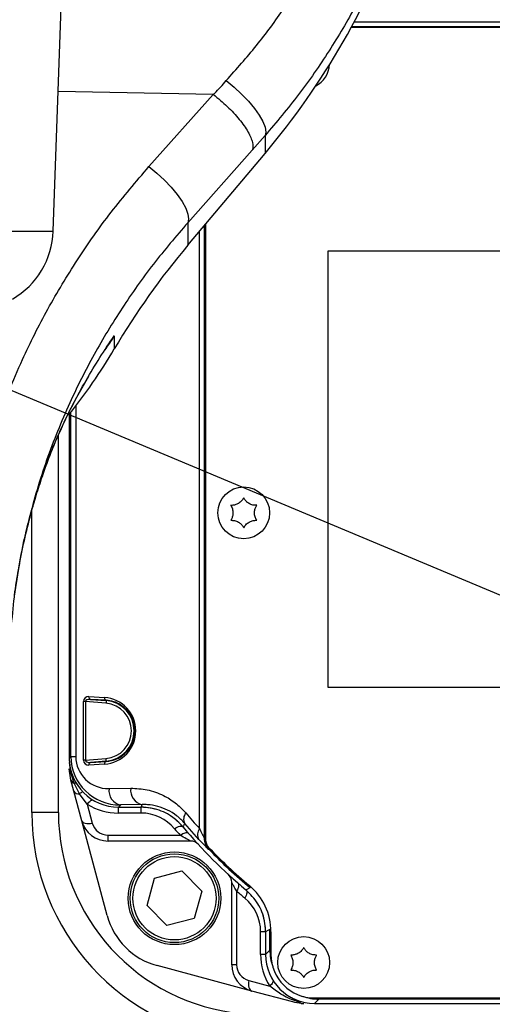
# Model space of a CAD drawing. Extents: x 0 to 8410, y 0 to 5940.
# Tile 51 of 110: x 5806 to 5893, y 2804 to 2985. Entities that reach past the tile are written whole.
import ezdxf

# ---------------------------------------------------------------- set-up
doc = ezdxf.new("R2010")
doc.units = 0
doc.header["$LTSCALE"] = 10
doc.linetypes.add('CENTERX2', pattern=[20.32, 12.7, -2.54, 2.54, -2.54])
doc.layers.get('0').update_dxf_attribs({"linetype": 'CONTINUOUS'})
doc.styles.add('SLDTEXTSTYLE0', font='TXT', dxfattribs={"width": 0.605})
doc.dimstyles.new('SLDDIMSTYLE10', dxfattribs={"dimtxt": 50, "dimasz": 50, "dimexe": 0, "dimexo": 0.0625, "dimgap": 12.5, "dimtad": 0, "dimtih": 1, "dimtoh": 1, "dimdec": 1, "dimrnd": 1e-09, "dimzin": 12, "dimtxsty": 'SLDTEXTSTYLE0', "dimsah": 1, "dimcen": 0, "dimazin": 3, "dimtfac": 1, "dimtofl": 0, "dimtmove": 0, "dimatfit": 3, "dimtolj": 1, "dimtzin": 12})

# ---------------------------------------------------------------- blocks, each defined once
blk = doc.blocks.new('_D_17')
at = {"color": 7, "linetype": 'CONTINUOUS'}
for p, q in [((5691.08, 2964.45), (6585.81, 2589.81)), ((6585.81, 2589.81), (6663.89, 2557.12)), ((6663.89, 2557.12), (6853.06, 2557.12))]:
    blk.add_line(p, q, dxfattribs=at)
blk.add_solid([(6585.81, 2589.81), (6629.04, 2563.58), (6634.83, 2577.42)], dxfattribs=at)
at = {"color": 7, "linetype": 'CONTINUOUS', "insert": (6688.89, 2621.57), "char_height": 50, "attachment_point": 1, "style": 'SLDTEXTSTYLE0'}
blk.add_mtext('R970', dxfattribs=at)

msp = doc.modelspace()

# ---------------------------------------------------------------- linework, layer by layer
at = {"color": 7, "linetype": 'CONTINUOUS'}
for p, q in [((5812.317264, 2946.130008), (5814.58093, 3010.952926)), ((5950.25829, 2984.452924), (5867.496436, 2984.452924)), ((5950.256919, 2983.452924), (5866.955643, 2983.452924)), ((5836.993371, 2943.536439), (5851.168503, 2960.369411)), ((5840.256934, 2947.411925), (5840.256934, 2834.45293)), ((5968.686466, 2942.452925), (5862.686475, 2942.452925)), ((5862.686475, 2942.452925), (5862.686475, 2862.452927)), ((5822.083657, 2924.815616), (5822.004055, 2924.697178)), ((5815.256936, 2912.516358), (5815.256936, 2849.451552)), ((5813.256932, 2839.452925), (5813.256932, 2908.696315)), ((5862.686475, 2862.452927), (5968.686466, 2862.452927)), ((5815.256936, 2849.060516), (5815.28118, 2848.666119)), ((5815.28118, 2848.666119), (5815.355142, 2848.126973)), ((5819.157218, 2848.668645), (5822.030206, 2848.848539)), ((5815.529523, 2845.435592), (5815.256936, 2847.506146)), ((5816.078407, 2843.387144), (5815.529523, 2845.435592)), ((5817.535778, 2837.948146), (5816.078407, 2843.387144)), ((5824.255561, 2840.452927), (5828.420152, 2840.452927)), ((5831.048806, 2840.101058), (5830.256929, 2840.282659)), ((5822.189991, 2820.578384), (5817.535778, 2837.948146)), ((5837.479119, 2834.242242), (5822.365408, 2834.242242)), ((5830.899586, 2827.443841), (5835.928594, 2828.751149)), ((5835.928594, 2828.751149), (5839.575266, 2825.049567)), ((5829.51725, 2822.434934), (5830.899586, 2827.443841)), ((5839.575266, 2825.049567), (5838.19293, 2820.040661)), ((5845.046257, 2811.561408), (5845.046257, 2826.675119)), ((5833.163922, 2818.733337), (5829.51725, 2822.434934)), ((5838.19293, 2820.040661), (5833.163922, 2818.733337)), ((5851.256927, 2817.616152), (5851.256927, 2813.451561)), ((5852.256929, 2817.615437), (5852.256929, 2813.452932)), ((5848.752161, 2806.731778), (5831.382384, 2811.385992)), ((5856.239607, 2804.725515), (5848.752161, 2806.731778)), ((5860.25693, 2805.45293), (5950.256919, 2805.45293)), ((5857.600411, 2804.619032), (5857.791518, 2804.469752)), ((5857.791518, 2804.469752), (5858.310153, 2804.452928)), ((5860.255559, 2804.452928), (5950.25829, 2804.452928))]:
    msp.add_line(p, q, dxfattribs=at)
at = {"color": 8, "linetype": 'CONTINUOUS'}
for p, q in [((5867.067714, 2983.658568), (5949.463938, 2983.658568)), ((5841.66873, 2971.190047), (5813.212325, 2971.761041)), ((5829.867606, 2957.962852), (5841.66873, 2971.190047)), ((5851.168503, 2963.649748), (5848.80503, 2960.976497)), ((5851.168503, 2963.649748), (5851.168503, 2960.369411)), ((5848.80503, 2960.976497), (5836.993371, 2947.66875)), ((5798.33654, 2946.130008), (5812.317264, 2946.130008)), ((5836.993371, 2947.66875), (5836.993371, 2943.536439)), ((5839.150434, 2836.541327), (5839.150434, 2946.097954)), ((5840.028648, 2947.140843), (5840.028648, 2834.762233)), ((5840.051283, 2834.771323), (5840.051283, 2947.167725)), ((5823.516299, 2926.948438), (5823.516299, 2924.52042)), ((5822.050233, 2924.752126), (5821.800684, 2924.378289)), ((5816.438203, 2914.029139), (5816.438203, 2849.754604)), ((5815.559981, 2849.754604), (5815.559981, 2912.89905)), ((5813.599785, 2909.557285), (5813.411881, 2909.065789)), ((5808.387821, 2839.452925), (5808.387821, 2894.837687)), ((5817.861055, 2849.094639), (5817.861055, 2859.811212)), ((5818.2146, 2859.811212), (5817.861055, 2859.811212)), ((5821.986278, 2859.508994), (5818.2146, 2859.811212)), ((5818.2146, 2859.811212), (5818.2146, 2849.094639)), ((5818.843608, 2860.735531), (5821.716582, 2860.555636)), ((5822.030206, 2860.057312), (5819.157218, 2860.237206)), ((5819.157218, 2860.237206), (5822.026198, 2860.007318)), ((5822.026198, 2860.007318), (5822.030206, 2860.057312)), ((5815.256936, 2849.451552), (5815.559981, 2849.754604)), ((5815.538515, 2846.74226), (5815.28118, 2848.666119)), ((5815.559981, 2849.754604), (5816.438203, 2849.754604)), ((5818.2146, 2849.094639), (5817.861055, 2849.094639)), ((5818.2146, 2849.094639), (5821.986278, 2849.396857)), ((5822.026198, 2848.898532), (5819.157218, 2848.668645)), ((5822.026198, 2848.898532), (5822.030206, 2848.848539)), ((5816.17028, 2844.828288), (5815.538515, 2846.74226)), ((5821.716582, 2848.350214), (5818.843608, 2848.170313)), ((5817.147543, 2842.889207), (5816.17028, 2844.828288)), ((5822.543864, 2843.862096), (5826.523637, 2843.931558)), ((5818.543379, 2840.984153), (5817.147543, 2842.889207)), ((5813.256932, 2839.452925), (5808.387821, 2839.452925)), ((5818.543379, 2840.984153), (5819.467639, 2837.534803)), ((5824.665194, 2840.862552), (5824.255561, 2840.452927)), ((5824.256932, 2839.383903), (5824.256932, 2840.452927)), ((5828.644951, 2840.932014), (5824.665194, 2840.862552)), ((5828.419437, 2839.383903), (5828.419437, 2840.452927)), ((5828.419437, 2839.383903), (5824.256932, 2839.383903)), ((5839.047839, 2834.528508), (5836.430137, 2837.484988)), ((5822.365408, 2835.311266), (5835.577105, 2835.311266)), ((5822.365408, 2834.242242), (5822.365408, 2835.311266)), ((5840.256934, 2834.771323), (5840.051283, 2834.771323)), ((5840.886374, 2832.694712), (5840.863516, 2832.685831)), ((5845.950206, 2825.059074), (5845.950206, 2811.561408)), ((5852.250581, 2817.989233), (5852.051293, 2817.989233)), ((5852.051293, 2814.245912), (5852.051293, 2817.989233)), ((5851.256927, 2817.615437), (5850.352978, 2817.615437)), ((5850.352978, 2813.452932), (5850.352978, 2817.615437)), ((5851.256927, 2813.451561), (5852.051293, 2814.245912)), ((5852.256929, 2814.245912), (5852.051293, 2814.245912)), ((5851.256927, 2813.452932), (5850.352978, 2813.452932)), ((5845.950206, 2811.561408), (5845.046257, 2811.561408)), ((5848.173757, 2808.663624), (5852.018436, 2807.633447)), ((5861.049925, 2805.247279), (5860.255559, 2804.452928)), ((5861.049925, 2805.45293), (5861.049925, 2805.247279)), ((5949.463938, 2805.247279), (5861.049925, 2805.247279))]:
    msp.add_line(p, q, dxfattribs=at)
at = {"color": 8, "linetype": 'CONTINUOUS', "flags": 128}
for points in [[(5844.042753, 2973.734997), (5845.486661, 2972.550456), (5846.861159, 2971.277392), (5848.117759, 2969.960717), (5849.21213, 2968.646885), (5850.105663, 2967.382247), (5850.766827, 2966.21142), (5851.172303, 2965.17571), (5851.307799, 2964.311658), (5851.168503, 2963.649748)], [(5829.867606, 2957.962852), (5831.319382, 2956.780504), (5832.700883, 2955.501017), (5833.962997, 2954.169904), (5835.060795, 2952.834516), (5835.955252, 2951.542358), (5836.614539, 2950.339392), (5837.015201, 2949.268412), (5837.142994, 2948.367516), (5836.993371, 2947.66875)], [(5822.026198, 2860.007318), (5822.025319, 2859.996277), (5822.022964, 2859.966921), (5822.019239, 2859.920355), (5822.014262, 2859.858329), (5822.008242, 2859.783175), (5822.001387, 2859.697717), (5821.993982, 2859.605158), (5821.986278, 2859.508994)], [(5822.026198, 2848.898532), (5822.025319, 2848.909574), (5822.022964, 2848.938929), (5822.019239, 2848.985496), (5822.014262, 2849.047522), (5822.008242, 2849.122676), (5822.001387, 2849.208134), (5821.993982, 2849.300685), (5821.986278, 2849.396857)], [(5818.543379, 2840.984153), (5818.707218, 2841.185498), (5818.867614, 2841.363), (5819.021185, 2841.512936), (5819.164698, 2841.632145), (5819.295128, 2841.718117), (5819.409733, 2841.769042), (5819.506099, 2841.783846), (5819.56998, 2841.768841)], [(5828.420152, 2840.452927), (5828.570177, 2840.77281), (5828.644951, 2840.932014)], [(5817.535778, 2837.948146), (5817.609687, 2837.798896), (5817.744468, 2837.671506), (5817.93571, 2837.570133), (5818.177139, 2837.498101), (5818.460842, 2837.457764), (5818.777536, 2837.450462), (5819.116836, 2837.476435), (5819.467639, 2837.534803)], [(5834.566434, 2836.50391), (5834.820588, 2836.658048), (5835.068365, 2836.784976), (5835.303565, 2836.881506), (5835.520257, 2836.945223), (5835.713034, 2836.974504), (5835.877051, 2836.968648), (5836.008211, 2836.927774), (5836.103191, 2836.852925)], [(5835.577105, 2835.311266), (5835.826879, 2835.468384), (5836.070453, 2835.598486), (5836.301779, 2835.698339), (5836.515104, 2835.765454), (5836.705153, 2835.798177), (5836.867173, 2835.795688), (5836.997156, 2835.758063), (5837.091883, 2835.686209)], [(5840.028648, 2834.762233), (5840.033536, 2834.764185), (5840.051283, 2834.771323)], [(5841.03476, 2832.837077), (5840.994229, 2832.798185), (5840.949332, 2832.755106), (5840.91561, 2832.722771), (5840.894361, 2832.702371), (5840.886374, 2832.694712)], [(5846.167271, 2826.567637), (5846.252565, 2826.463493), (5846.306299, 2826.327654), (5846.32728, 2826.163205), (5846.315031, 2825.973841), (5846.269821, 2825.763839), (5846.192678, 2825.537952), (5846.08533, 2825.301247), (5845.950206, 2825.059074)], [(5847.656925, 2825.299176), (5847.746586, 2825.194674), (5847.804834, 2825.05733), (5847.83036, 2824.890303), (5847.822552, 2824.697422), (5847.781603, 2824.483099), (5847.708468, 2824.25225), (5847.604801, 2824.010181), (5847.47297, 2823.762434)], [(5847.657432, 2825.298774), (5847.993855, 2825.472968), (5848.422964, 2825.69577)], [(5848.550354, 2825.849878), (5848.518198, 2825.810971), (5848.478546, 2825.763019), (5848.448788, 2825.727003), (5848.430012, 2825.704309), (5848.422964, 2825.69577)], [(5852.051293, 2817.989233), (5851.659124, 2817.804816), (5851.256927, 2817.616152)], [(5848.173757, 2808.663624), (5848.126193, 2808.316993), (5848.115002, 2807.981389), (5848.140528, 2807.667481), (5848.201965, 2807.385253), (5848.297362, 2807.143676), (5848.423679, 2806.950423), (5848.576908, 2806.811648), (5848.752161, 2806.731778)], [(5852.628146, 2808.676484), (5852.650886, 2808.606478), (5852.650304, 2808.503481), (5852.61788, 2808.384451), (5852.554192, 2808.251577), (5852.460419, 2808.107304), (5852.338274, 2807.954284), (5852.190037, 2807.795363), (5852.018436, 2807.633447)]]:
    msp.add_lwpolyline(points, dxfattribs=at)
at = {"color": 7, "linetype": 'CONTINUOUS'}
for centre, radius in [((5847.256933, 2894.452925), 4.75), ((5834.546255, 2823.742247), 8.5), ((5834.546255, 2823.742247), 8.135), ((5858.256933, 2811.952925), 4.75)]:
    msp.add_circle(centre, radius, dxfattribs=at)
at = {"color": 8, "linetype": 'CONTINUOUS'}
msp.add_circle((5834.546255, 2823.742247), 7.635, dxfattribs=at)
at = {"color": 7, "linetype": 'CENTERX2'}
msp.add_arc((5691.080933, 2964.452925), 970, 74.298428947, 58.256891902, dxfattribs=at)
at = {"color": 7, "linetype": 'CONTINUOUS'}
for centre, radius, start, end in [((5744.080933, 3050.548416), 140, 319.89909245, 340.39293156), ((5858.256933, 2976.952925), 4.75, 297.85835754, 356.5316584), ((5797.326404, 2946.653501), 15, 300, 358), ((5944.080933, 2853.357434), 140, 139.89909245, 149.44887184), ((5733.092834, 2977.892658), 105, 321.37700124, 329.44887184), ((5850.256933, 2839.452925), 37, 180, 264.85089028), ((5828.419442, 2830.452925), 10, 79.41178994, 89.99999999), ((5822.365409, 2839.242247), 5, 195, 270), ((5828.419442, 2830.452925), 10, 39.7918195, 56.77262429), ((5905.256933, 2894.452925), 90, 219.79141064, 230.20858936), ((5837.479123, 2832.242247), 2, 42.54764167, 90), ((5842.256933, 2834.452925), 2, 180, 223.60281897), ((5905.256933, 2894.452925), 89, 223.60281897, 230.2081805), ((5843.046255, 2826.675115), 2, 0, 47.45235833), ((5841.256933, 2817.615434), 11, 0, 50.2081805), ((5834.747033, 2823.943025), 13, 195, 255), ((5841.256933, 2817.615434), 10, 359.99999999, 16.98096818), ((5860.256933, 2813.452925), 8, 180, 270), ((5850.046255, 2811.561401), 5, 180, 255)]:
    msp.add_arc(centre, radius, start, end, dxfattribs=at)
at = {"color": 8, "linetype": 'CONTINUOUS'}
for centre, radius, start, end in [((5819.281229, 2860.663094), 0.443575, 170.60136412, 253.76538058), ((5822.154202, 2860.483203), 0.443574, 170.60181289, 253.76738624), ((5821.581137, 2854.452925), 5.072275, 274.58122009, 85.41877991), ((5821.581137, 2854.452925), 5.572199, 274.58122009, 85.41877991), ((5819.28123, 2848.242755), 0.443578, 106.23472017, 189.39930746), ((5822.154202, 2848.422648), 0.443574, 106.23261376, 189.39818711), ((5816.480845, 2847.523457), 1.224032, 180.81036199, 219.65893398), ((5815.497509, 2846.496285), 0.24937, 29.83865806, 80.53534065), ((5816.433561, 2845.74775), 0.956414, 199.04942215, 254.02136044), ((5816.311064, 2844.422664), 0.42936, 51.84448139, 109.14086879), ((5816.979253, 2843.924623), 1.049003, 210.82187999, 279.23175446), ((5818.142232, 2841.951979), 1.366676, 107.55366522, 136.70366557), ((5825.241623, 2843.520106), 2.719349, 172.77523566, 257.76198111), ((5829.221372, 2843.589548), 2.719329, 172.77477621, 257.76206108), ((5850.387817, 2839.452925), 42, 180, 264.85089028), ((5824.256933, 2850.383905), 11, 238.70707113, 270), ((5828.419442, 2831.383905), 8, 39.7918195, 90), ((5837.987329, 2838.296445), 1.755935, 141.16518285, 207.5241372), ((5822.365409, 2838.311266), 3, 195, 270), ((5905.256933, 2895.383905), 92, 219.7918195, 220.76540944), ((6171.939305, 2663.179092), 378.085899, 152.54692871, 152.65473109), ((5840.620847, 2835.457355), 1.826776, 143.60279016, 210.56146526), ((5843.029211, 2834.762641), 3.000563, 180.00778891, 223.79976415), ((5905.256933, 2894.452925), 89.205642, 223.81347524, 230.42320753), ((5906.352976, 2894.452925), 92, 228.96258061, 230.2081805), ((5842.352976, 2817.615434), 8, 360, 50.2081805), ((5861.352976, 2813.452925), 11, 180, 211.94086143), ((5848.950212, 2811.561401), 3, 180, 255)]:
    msp.add_arc(centre, radius, start, end, dxfattribs=at)
for centre, major_axis, ratio, start_param, end_param in [((5818.861054, 2859.731083), (-0.707107, 0.766032), 0.9230769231, 5.5152404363, 7.0685834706), ((5819.214607, 2859.731083), (0.99864, -0.132881), 0.4942192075, 1.6938318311, 3.2471748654), ((5821.334331, 2854.452925), (6.115598, 0), 0.9998476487, 4.774934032, 7.7914365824), ((5824.667047, 2849.863039), (8.416563, 3.537182), 0.9834151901, 2.749778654, 4.3202703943), ((5822.545727, 2849.863039), (5.643148, 2.395374), 0.9751955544, 2.7491220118, 4.3196137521), ((5818.861054, 2849.174767), (0.707107, 0.766032), 0.9230769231, 2.3561944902, 3.9095375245), ((5819.214607, 2849.174767), (0.99864, 0.132881), 0.4942192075, 3.0360104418, 4.5893534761), ((5901.648265, 2894.452925), (85.210059, 0), 0.9998476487, 3.8442028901, 3.8889964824), ((5861.052509, 2814.248501), (6.365684, 6.365684), 0.9997292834, 2.3563467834, 2.698547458), ((5861.052509, 2814.248501), (6.365684, 6.365684), 0.9997292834, 3.5846378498, 3.9268385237)]:
    msp.add_ellipse(centre, major_axis=major_axis, ratio=ratio, start_param=start_param, end_param=end_param, dxfattribs=at)
at = {"color": 7, "linetype": 'CONTINUOUS'}
for centre in [(5824.258304, 2849.454296), (5860.258304, 2813.454296)]:
    msp.add_ellipse(centre, major_axis=(-6.3659, -6.3659), ratio=0.9996954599, start_param=5.497939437, end_param=7.0684311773, dxfattribs=at)
at = {"color": 8, "linetype": 'CONTINUOUS'}
for points, knots in [([(5844.042753, 2973.734997), (5845.920599, 2975.84992), (5849.686207, 2980.090936), (5854.802375, 2987.046054), (5859.412855, 2994.478827), (5863.496356, 3001.84303), (5865.247066, 3006.956235), (5866.430263, 3009.174726), (5866.430272, 3009.174744)], [0, 0, 0, 0, 0.2039653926, 0.4090079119, 0.6176299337, 0.8275944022, 0.9999985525, 1, 1, 1, 1]), ([(5875.278135, 3003.789994), (5874.252915, 3001.22387), (5872.02428, 2995.645601), (5867.90055, 2987.416273), (5862.966624, 2979.083708), (5857.434222, 2971.086462), (5853.260943, 2966.133242), (5851.168503, 2963.649748)], [0, 0, 0, 0, 0.1734856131, 0.377124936, 0.581968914, 0.79040349, 1, 1, 1, 1]), ([(5841.877033, 2971.401245), (5841.877048, 2971.401259), (5842.698007, 2972.162356), (5843.370386, 2972.948683), (5844.042753, 2973.734997)], [0, 0, 0, 0, 0.0000181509, 1, 1, 1, 1]), ([(5841.685687, 2971.184936), (5841.687075, 2971.186499), (5841.751099, 2971.258583), (5841.805048, 2971.332261), (5841.877018, 2971.401231), (5841.877033, 2971.401245)], [0, 0, 0, 0, 0.02166521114, 0.99979743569, 1, 1, 1, 1]), ([(5841.66873, 2971.190047), (5841.671753, 2971.189819), (5841.677289, 2971.189401), (5841.68291, 2971.186982), (5841.685294, 2971.185226), (5841.685687, 2971.184936)], [0, 0, 0, 0, 0.5010152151, 0.9176320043, 1, 1, 1, 1]), ([(5841.685687, 2971.184936), (5842.554879, 2970.473795), (5844.293266, 2969.05151), (5846.530834, 2966.613009), (5848.1678, 2964.28932), (5848.983291, 2962.368855), (5848.990746, 2961.384325), (5848.825871, 2961.022264), (5848.80503, 2960.976497)], [0, 0, 0, 0, 0.1984431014, 0.3968868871, 0.5953290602, 0.7937728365, 0.9739316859, 1, 1, 1, 1]), ([(5794.824352, 2875.078979), (5794.824354, 2875.078998), (5795.372832, 2879.466816), (5795.747439, 2886.900959), (5798.314381, 2899.104458), (5801.791308, 2910.927616), (5806.208601, 2921.920093), (5811.218393, 2931.904274), (5816.657124, 2940.94025), (5822.805197, 2949.705806), (5827.509294, 2955.205621), (5829.867606, 2957.962852)], [0, 0, 0, 0, 0.0000006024, 0.1330411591, 0.267014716, 0.4039211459, 0.5418375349, 0.654905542, 0.768543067, 0.8839633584, 1, 1, 1, 1]), ([(5836.993371, 2947.66875), (5834.846514, 2945.15868), (5830.541993, 2940.125904), (5824.830543, 2932.024455), (5819.688972, 2923.529915), (5815.003884, 2914.21798), (5810.924586, 2904.114018), (5807.639046, 2893.170216), (5805.280323, 2881.88133), (5804.618456, 2874.187631), (5804.286321, 2870.326819)], [0, 0, 0, 0, 0.11310721, 0.2267838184, 0.3422151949, 0.4582411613, 0.5913141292, 0.7252950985, 0.8621490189, 1, 1, 1, 1]), ([(5813.599785, 2909.557285), (5814.359799, 2911.166107), (5815.882144, 2914.388653), (5819.123743, 2920.249495), (5821.707407, 2924.311854), (5823.51093, 2926.940611), (5823.516299, 2926.948438)], [0, 0, 0, 0, 0.2483326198, 0.4974221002, 0.9985036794, 1, 1, 1, 1]), ([(5823.516299, 2926.948438), (5823.508742, 2926.936723), (5823.048703, 2926.223601), (5822.562184, 2925.513778), (5822.083657, 2924.815616)], [0, 0, 0, 0, 0.0164279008, 1, 1, 1, 1]), ([(5805.186843, 2879.179763), (5805.49625, 2881.254305), (5806.067301, 2885.083139), (5807.286519, 2890.804733), (5808.873186, 2896.900759), (5810.641299, 2902.282961), (5812.318489, 2906.642269), (5813.171528, 2908.582977), (5813.599785, 2909.557285)], [0, 0, 0, 0, 0.1834190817, 0.3385236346, 0.5241802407, 0.7596374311, 0.8793290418, 1, 1, 1, 1]), ([(5822.030206, 2848.848539), (5822.255498, 2848.870531), (5822.903809, 2848.933815), (5823.973596, 2849.267679), (5825.214657, 2849.995334), (5826.28729, 2851.098217), (5827.012393, 2852.475659), (5827.334429, 2853.908275), (5827.295765, 2855.279257), (5826.912948, 2856.676739), (5826.067722, 2858.126044), (5824.816514, 2859.207894), (5823.395466, 2859.876848), (5822.490398, 2859.996482), (5822.030206, 2860.057312)], [0, 0, 0, 0, 0.0477038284, 0.1372753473, 0.2297166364, 0.3282461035, 0.4096240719, 0.4747294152, 0.5400435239, 0.6013828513, 0.6870407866, 0.8084544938, 0.9026066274, 1, 1, 1, 1]), ([(5826.523637, 2843.931558), (5827.532606, 2843.88369), (5829.580883, 2843.786515), (5832.320776, 2842.791467), (5834.724099, 2841.362309), (5835.981463, 2840.058958), (5836.619531, 2839.397552)], [0, 0, 0, 0, 0.27987586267, 0.56816672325, 0.7808595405, 1, 1, 1, 1]), ([(5836.430137, 2837.484988), (5835.945114, 2837.983598), (5834.960486, 2838.995806), (5833.272926, 2839.989882), (5831.473532, 2840.659175), (5829.906813, 2840.92512), (5828.959803, 2840.930294), (5828.644951, 2840.932014)], [0, 0, 0, 0, 0.2090814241, 0.4244482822, 0.6526532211, 0.8845177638, 1, 1, 1, 1]), ([(5839.150434, 2836.541327), (5839.317815, 2836.184934), (5839.602807, 2835.578118), (5839.877293, 2835.031205), (5840.001472, 2834.7973), (5840.018644, 2834.775143), (5840.028648, 2834.762233)], [0, 0, 0, 0, 0.43073189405, 0.73338904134, 0.84465942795, 1, 1, 1, 1]), ([(5837.479119, 2834.242242), (5837.474105, 2834.244975), (5837.459566, 2834.252899), (5837.348728, 2834.313358), (5837.113709, 2834.4423), (5836.573796, 2834.739891), (5835.969229, 2835.086472), (5835.577105, 2835.311266)], [0, 0, 0, 0, 0.0777128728, 0.2253005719, 0.2685353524, 0.5255695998, 1, 1, 1, 1]), ([(5839.047839, 2834.528508), (5839.400806, 2834.152974), (5840.038625, 2833.474376), (5840.707444, 2832.80909), (5840.81155, 2832.726871), (5840.863516, 2832.685831)], [0, 0, 0, 0, 0.3829455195, 0.6919909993, 1, 1, 1, 1]), ([(5840.886374, 2832.694712), (5840.855761, 2832.727596), (5840.596573, 2833.006017), (5840.173086, 2833.670001), (5840.093523, 2834.389394), (5840.051283, 2834.771323)], [0, 0, 0, 0, 0.0591121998, 0.5004779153, 1, 1, 1, 1]), ([(5845.950206, 2825.059074), (5845.879838, 2825.182041), (5845.654404, 2825.575989), (5845.354227, 2826.113261), (5845.13137, 2826.518959), (5845.054236, 2826.660487), (5845.048374, 2826.671237), (5845.046257, 2826.675119)], [0, 0, 0, 0, 0.1707581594, 0.5470534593, 0.7859340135, 0.9226888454, 1, 1, 1, 1]), ([(5857.600411, 2804.619032), (5857.306271, 2804.714632), (5856.133532, 2805.095794), (5854.109668, 2806.009419), (5852.686076, 2807.114965), (5852.018436, 2807.633447)], [0, 0, 0, 0, 0.1509411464, 0.601805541, 1, 1, 1, 1])]:
    msp.add_open_spline(points, degree=3, knots=knots, dxfattribs=at)
at = {"color": 7, "linetype": 'CONTINUOUS'}
for points, knots in [([(5813.407046, 2909.055615), (5813.945858, 2910.227615), (5815.068785, 2912.670155), (5816.864588, 2916.139474), (5818.160162, 2918.38023), (5818.81461, 2919.512129)], [0, 0, 0, 0, 0.3134123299, 0.6531757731, 1, 1, 1, 1]), ([(5805.185114, 2879.116851), (5805.194117, 2879.194465), (5805.386163, 2880.85018), (5805.929304, 2884.068776), (5806.853551, 2888.854289), (5807.960931, 2893.426805), (5809.137835, 2897.571003), (5810.265328, 2901.060894), (5811.391648, 2904.203124), (5812.431832, 2906.800809), (5813.125307, 2908.431898), (5813.407899, 2909.043659), (5813.414988, 2909.059005)], [0, 0, 0, 0, 0.00681105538, 0.14529723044, 0.29183695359, 0.44756013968, 0.57786849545, 0.69641757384, 0.80348285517, 0.91433169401, 0.99785101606, 1, 1, 1, 1]), ([(5847.256933, 2897.202926), (5847.139252, 2897.006453), (5846.902024, 2896.610395), (5846.324953, 2896.151096), (5845.692983, 2895.888351), (5845.209034, 2895.816999), (5844.947567, 2895.825558), (5844.875355, 2895.827922)], [0, 0, 0, 0, 0.2469245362, 0.497760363, 0.7104298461, 0.9200267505, 1, 1, 1, 1]), ([(5849.638497, 2895.827922), (5849.409505, 2895.831603), (5848.947896, 2895.839024), (5848.261592, 2896.109133), (5847.718066, 2896.525069), (5847.414295, 2896.908508), (5847.290986, 2897.139215), (5847.256933, 2897.202926)], [0, 0, 0, 0, 0.24692620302, 0.49776059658, 0.7104367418, 0.92003466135, 1, 1, 1, 1]), ([(5844.875355, 2895.827922), (5844.986665, 2895.627772), (5845.211054, 2895.224293), (5845.320288, 2894.494912), (5845.231841, 2893.816228), (5845.051661, 2893.361432), (5844.913509, 2893.13928), (5844.875355, 2893.077927)], [0, 0, 0, 0, 0.2469145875, 0.4977524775, 0.7104280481, 0.9200275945, 1, 1, 1, 1]), ([(5849.638497, 2893.077927), (5849.527193, 2893.278077), (5849.302816, 2893.681559), (5849.193579, 2894.410937), (5849.282023, 2895.089623), (5849.462214, 2895.544411), (5849.600348, 2895.766569), (5849.638497, 2895.827922)], [0, 0, 0, 0, 0.246913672, 0.4977526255, 0.7104290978, 0.9200295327, 1, 1, 1, 1]), ([(5844.875355, 2893.077927), (5845.104353, 2893.074247), (5845.565967, 2893.066827), (5846.252274, 2892.796716), (5846.795801, 2892.38078), (5847.099571, 2891.99734), (5847.222881, 2891.766634), (5847.256933, 2891.702923)], [0, 0, 0, 0, 0.2469296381, 0.4977628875, 0.7104380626, 0.9200350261, 1, 1, 1, 1]), ([(5847.256933, 2891.702923), (5847.374616, 2891.899395), (5847.611843, 2892.295448), (5848.188903, 2892.754762), (5848.82088, 2893.017494), (5849.304831, 2893.08885), (5849.56629, 2893.080291), (5849.638497, 2893.077927)], [0, 0, 0, 0, 0.24692545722, 0.49775841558, 0.71043320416, 0.9200308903, 1, 1, 1, 1]), ([(5836.102774, 2836.853417), (5835.642, 2837.341491), (5834.412362, 2838.643982), (5831.78519, 2840.116493), (5829.541832, 2840.340782), (5828.420152, 2840.452927)], [0, 0, 0, 0, 0.2305594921, 0.6152795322, 1, 1, 1, 1]), ([(5851.256927, 2817.616152), (5851.215243, 2818.286069), (5851.104003, 2820.073839), (5850.027727, 2822.886654), (5848.447529, 2824.494735), (5847.657432, 2825.298774)], [0, 0, 0, 0, 0.2305591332, 0.6152805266, 1, 1, 1, 1]), ([(5858.256926, 2814.70293), (5858.139249, 2814.506458), (5857.90203, 2814.110397), (5857.324959, 2813.651087), (5856.69298, 2813.388353), (5856.209028, 2813.31699), (5855.947569, 2813.325559), (5855.875363, 2813.327926)], [0, 0, 0, 0, 0.246922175, 0.4977597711, 0.7104339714, 0.9200310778, 1, 1, 1, 1]), ([(5860.638504, 2813.327926), (5860.409507, 2813.331607), (5859.947892, 2813.339027), (5859.26159, 2813.609134), (5858.718068, 2814.02507), (5858.414308, 2814.40851), (5858.290984, 2814.639217), (5858.256926, 2814.70293)], [0, 0, 0, 0, 0.2469299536, 0.4977635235, 0.7104335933, 0.9200308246, 1, 1, 1, 1]), ([(5855.875363, 2813.327926), (5855.986666, 2813.127773), (5856.211041, 2812.724288), (5856.320283, 2811.994911), (5856.231827, 2811.316233), (5856.051669, 2810.861435), (5855.913517, 2810.639284), (5855.875363, 2810.577931)], [0, 0, 0, 0, 0.2469156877, 0.4977545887, 0.7104285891, 0.9200272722, 1, 1, 1, 1]), ([(5860.638504, 2810.577931), (5860.527195, 2810.778078), (5860.302807, 2811.181553), (5860.193564, 2811.910939), (5860.282042, 2812.589618), (5860.462197, 2813.044423), (5860.60035, 2813.266573), (5860.638504, 2813.327926)], [0, 0, 0, 0, 0.2469127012, 0.4977507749, 0.7104295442, 0.9200275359, 1, 1, 1, 1]), ([(5855.875363, 2810.577931), (5856.10436, 2810.57425), (5856.565973, 2810.56683), (5857.252283, 2810.296726), (5857.795793, 2809.880771), (5858.099561, 2809.497337), (5858.222873, 2809.266636), (5858.256926, 2809.202927)], [0, 0, 0, 0, 0.2469307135, 0.4977650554, 0.7104387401, 0.9200366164, 1, 1, 1, 1]), ([(5858.256926, 2809.202927), (5858.374607, 2809.3994), (5858.611834, 2809.795458), (5859.188912, 2810.254753), (5859.820887, 2810.517494), (5860.304839, 2810.588841), (5860.566297, 2810.580292), (5860.638504, 2810.577931)], [0, 0, 0, 0, 0.2469249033, 0.4977595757, 0.7104338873, 0.9200311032, 1, 1, 1, 1]), ([(5856.019099, 2805.513101), (5856.409905, 2805.331623), (5856.974847, 2805.069282), (5857.453019, 2804.725116), (5857.600411, 2804.619032)], [0, 0, 0, 0, 0.69176159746, 1, 1, 1, 1]), ([(5857.791518, 2804.469752), (5857.27096, 2804.529526), (5856.746036, 2804.589801), (5856.243784, 2804.724396), (5856.239607, 2804.725515)], [0, 0, 0, 0, 0.99168393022, 1, 1, 1, 1])]:
    msp.add_open_spline(points, degree=3, knots=knots, dxfattribs=at)

# ---------------------------------------------------------------- dimensions: what is measured, and where the dimension line sits
dim = msp.add_radius_dim(center=(5691.080933, 2964.452925), mpoint=(6585.812941, 2589.813587), dimstyle='SLDDIMSTYLE10', dxfattribs=at)
dim.commit()
dim.dimension.update_dxf_attribs({"geometry": '_D_17', "text_midpoint": (6770.974373, 2595.48903), "dimtype": 164})

doc.saveas('drawing.dxf')
